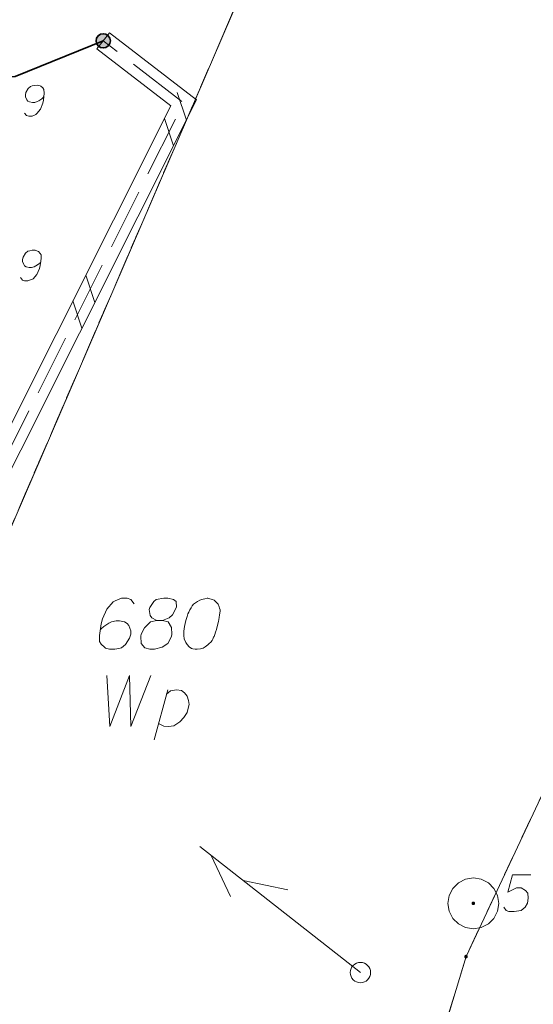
# Model space of a CAD drawing. Header units: metres. Extents: x 5555129 to 5555568, y 5636170 to 5636517.
# Tile 152 of 162: x 5555531 to 5555544, y 5636404 to 5636428. Entities that reach past the tile are written whole.
import ezdxf

# ---------------------------------------------------------------- set-up
doc = ezdxf.new("R2010")
doc.units = ezdxf.units.M
doc.header["$MEASUREMENT"] = 0
for name, pattern in [('L_0_06', [2, 1.5, -0.5]), ('PRZER1-1', [2, 1, -1]), ('PRZER3-1', [4, 3, -1])]:
    doc.linetypes.add(name, pattern=pattern)
doc.layers.add('#skartowane', color=7, linetype='Continuous', lineweight=18)
for name, color, linetype, lineweight, true_color in [('GEPPGD', 7, 'Continuous', 18, 0x008000), ('GESDZI', 7, 'Continuous', 18, 0x0a0909), ('GESDZI_O', 7, 'Continuous', 18, 0x0a0909), ('GESKKL', 7, 'PRZER3-1', 18, 0x008000), ('GESUZY', 7, 'PRZER1-1', 18, 0x008000), ('GESUZY_O', 7, 'PRZER1-1', 18, 0x008000), ('GSPPS3', 7, 'Continuous', 18, 0x0a0909), ('GSPPS3_O', 7, 'Continuous', 18, 0x0a0909)]:
    doc.layers.add(name, color=color, linetype=linetype, lineweight=lineweight, true_color=true_color)

# ---------------------------------------------------------------- blocks, each defined once
blk = doc.blocks.new('EPPGN')
blk.add_hatch(color=0).paths.add_polyline_path([(0, -0.09), (-0.027812, -0.085595), (-0.052901, -0.072812), (-0.072812, -0.052901), (-0.085595, -0.027812), (-0.09, 0), (-0.085595, 0.027812), (-0.072812, 0.052901), (-0.052901, 0.072812), (-0.027812, 0.085595), (0, 0.09), (0.027812, 0.085595), (0.052901, 0.072812), (0.072812, 0.052901), (0.085595, 0.027812), (0.09, 0), (0.085595, -0.027812), (0.072812, -0.052901), (0.052901, -0.072812), (0.027812, -0.085595)])
blk = doc.blocks.new('SOPS2')
blk.add_hatch(color=0).paths.add_polyline_path([(0, -0.018), (-0.005562, -0.017119), (-0.01058, -0.014562), (-0.014562, -0.01058), (-0.017119, -0.005562), (-0.018, 0), (-0.017119, 0.005562), (-0.014562, 0.01058), (-0.01058, 0.014562), (-0.005562, 0.017119), (0, 0.018), (0.005562, 0.017119), (0.01058, 0.014562), (0.014562, 0.01058), (0.017119, 0.005562), (0.018, 0), (0.017119, -0.005562), (0.014562, -0.01058), (0.01058, -0.014562), (0.005562, -0.017119)])
at = {"color": 0, "flags": 128}
blk.add_lwpolyline([(0.25, 0), (0.237764, -0.077254), (0.202254, -0.146946), (0.146946, -0.202254), (0.077254, -0.237764), (0, -0.25), (-0.077254, -0.237764), (-0.146946, -0.202254), (-0.202254, -0.146946), (-0.237764, -0.077254), (-0.25, 0), (-0.237764, 0.077254), (-0.202254, 0.146946), (-0.146946, 0.202254), (-0.077254, 0.237764), (0, 0.25), (0.077254, 0.237764), (0.146946, 0.202254), (0.202254, 0.146946), (0.237764, 0.077254), (0.25, 0)], close=True, dxfattribs=at)
blk = doc.blocks.new('*U237')
at = {"layer": 'GESUZY_O', "color": 96, "linetype": 'ByBlock', "lineweight": 18, "true_color": 0x008000}
blk.add_line((5555534.478, 5636410.534), (5555534.812, 5636411.764), dxfattribs=at)
at = {"layer": 'GESUZY_O', "color": 96, "linetype": 'ByBlock', "lineweight": 18, "true_color": 0x008000, "flags": 128}
blk.add_lwpolyline([(5555534.783, 5636411.656), (5555534.881, 5636411.735), (5555535.029, 5636411.764), (5555535.147, 5636411.744), (5555535.226, 5636411.685), (5555535.285, 5636411.607), (5555535.324, 5636411.498), (5555535.334, 5636411.4), (5555535.314, 5636411.311), (5555535.285, 5636411.203), (5555535.206, 5636411.085), (5555535.108, 5636410.977), (5555534.96, 5636410.878), (5555534.832, 5636410.859), (5555534.714, 5636410.869), (5555534.586, 5636410.937)], dxfattribs=at)

msp = doc.modelspace()

# ---------------------------------------------------------------- hatches: boundary and pattern name
at = {"layer": '#skartowane', "linetype": 'Continuous', "lineweight": 35}
h = msp.add_hatch(color=7, dxfattribs=at)
edge = h.paths.add_edge_path()
edge.add_arc((5555533.23, 5636427.66), 0.175, 0, 360)

# ---------------------------------------------------------------- linework, layer by layer
at = {"layer": '#skartowane', "color": 7, "linetype": 'Continuous', "lineweight": 18}
for p, q in [((5555533.077, 5636427.462), (5555533.383, 5636427.858)), ((5555535.046, 5636426.391), (5555535.269, 5636425.72)), ((5555534.729, 5636425.759), (5555534.951, 5636425.088)), ((5555532.803, 5636421.923), (5555533.025, 5636421.251)), ((5555532.486, 5636421.291), (5555532.708, 5636420.619))]:
    msp.add_line(p, q, dxfattribs=at)
at = {"layer": '#skartowane', "color": 30, "linetype": 'Continuous', "lineweight": 18}
for p, q in [((5555539.533, 5636404.834), (5555535.6, 5636407.922)), ((5555539.533, 5636404.834), (5555535.6, 5636407.922)), ((5555535.875, 5636407.706), (5555536.353, 5636406.695)), ((5555535.875, 5636407.706), (5555536.353, 5636406.695)), ((5555536.662, 5636407.088), (5555537.757, 5636406.864)), ((5555536.662, 5636407.088), (5555537.757, 5636406.864))]:
    msp.add_line(p, q, dxfattribs=at)
at = {"layer": '#skartowane', "color": 7, "linetype": 'L_0_06', "lineweight": 18, "flags": 128}
msp.add_lwpolyline([(5555523.62, 5636400.34), (5555522.93, 5636399.83), (5555521.94, 5636396.63), (5555519.13, 5636396.98), (5555520.4, 5636407.92), (5555519.76, 5636408.76), (5555518.17, 5636415.97), (5555516.69, 5636419.92), (5555513.22, 5636426.28), (5555507.7, 5636431.28), (5555495.03, 5636442.55), (5555497.55, 5636445.67), (5555510.37, 5636434.83), (5555515.51, 5636430.51), (5555517.4, 5636429.99), (5555519.91, 5636429.73), (5555521.33, 5636430.42), (5555525.04, 5636427.93), (5555526.54, 5636426.97), (5555528.86, 5636426.67), (5555531.07, 5636426.79), (5555533.23, 5636427.66), (5555535.2, 5636426.14), (5555526.67, 5636409.15), (5555526.12, 5636407.57), (5555526.26, 5636407.12), (5555523.62, 5636400.34)], close=True, dxfattribs=at)
at = {"layer": '#skartowane', "color": 7, "linetype": 'Continuous', "lineweight": 35, "flags": 128}
msp.add_lwpolyline([(5555533.23, 5636427.66), (5555531.07, 5636426.79), (5555528.86, 5636426.67), (5555526.54, 5636426.97), (5555525.04, 5636427.93)], dxfattribs=at)
at = {"layer": '#skartowane', "color": 7, "linetype": 'Continuous', "lineweight": 18, "flags": 128}
for points in [[(5555526.499, 5636407.194), (5555526.383, 5636407.566), (5555526.901, 5636409.052), (5555535.516, 5636426.212), (5555533.383, 5636427.858)], [(5555526.021, 5636407.046), (5555525.857, 5636407.574), (5555526.439, 5636409.248), (5555534.884, 5636426.068), (5555533.077, 5636427.462)], [(5555531.299, 5636425.889), (5555531.35, 5636425.827), (5555531.404, 5636425.812), (5555531.487, 5636425.816), (5555531.544, 5636425.843), (5555531.579, 5636425.857), (5555531.607, 5636425.876), (5555531.696, 5636425.987), (5555531.753, 5636426.132), (5555531.767, 5636426.21), (5555531.781, 5636426.382), (5555531.776, 5636426.471), (5555531.751, 5636426.505), (5555531.701, 5636426.549), (5555531.683, 5636426.56), (5555531.623, 5636426.575), (5555531.546, 5636426.57), (5555531.488, 5636426.555), (5555531.447, 5636426.541), (5555531.391, 5636426.491), (5555531.337, 5636426.394), (5555531.322, 5636426.334), (5555531.325, 5636426.286), (5555531.359, 5636426.211), (5555531.384, 5636426.183), (5555531.426, 5636426.162), (5555531.498, 5636426.148), (5555531.551, 5636426.151), (5555531.615, 5636426.172), (5555531.655, 5636426.192), (5555531.724, 5636426.243), (5555531.757, 5636426.274), (5555531.774, 5636426.293)], [(5555531.204, 5636421.86), (5555531.251, 5636421.795), (5555531.304, 5636421.778), (5555531.387, 5636421.778), (5555531.446, 5636421.801), (5555531.482, 5636421.813), (5555531.511, 5636421.831), (5555531.606, 5636421.937), (5555531.671, 5636422.079), (5555531.688, 5636422.155), (5555531.712, 5636422.327), (5555531.712, 5636422.415), (5555531.688, 5636422.451), (5555531.641, 5636422.498), (5555531.623, 5636422.51), (5555531.564, 5636422.528), (5555531.487, 5636422.528), (5555531.428, 5636422.516), (5555531.387, 5636422.504), (5555531.328, 5636422.457), (5555531.269, 5636422.362), (5555531.251, 5636422.303), (5555531.251, 5636422.256), (5555531.281, 5636422.179), (5555531.304, 5636422.15), (5555531.346, 5636422.126), (5555531.417, 5636422.108), (5555531.47, 5636422.108), (5555531.535, 5636422.126), (5555531.576, 5636422.144), (5555531.647, 5636422.191), (5555531.682, 5636422.22), (5555531.7, 5636422.238)]]:
    msp.add_lwpolyline(points, dxfattribs=at)
at = {"layer": '#skartowane', "color": 7, "linetype": 'Continuous', "lineweight": 35}
msp.add_circle((5555533.23, 5636427.66), 0.175, dxfattribs=at)
at = {"layer": '#skartowane', "color": 7, "linetype": 'Continuous', "lineweight": 18}
msp.add_circle((5555539.533, 5636404.834), 0.25, dxfattribs=at)
at = {"layer": 'GESDZI', "color": 96, "linetype": 'Continuous', "lineweight": 18, "flags": 128}
for points in [[(5555520.763, 5636373.686), (5555523.637, 5636387.268), (5555525.52, 5636402.57), (5555527.3, 5636407.24), (5555537.284, 5636430.391), (5555545.937, 5636443.537), (5555551.456, 5636451.435)], [(5555551.456, 5636451.435), (5555545.937, 5636443.537), (5555537.284, 5636430.391), (5555527.3, 5636407.24)], [(5555558.445, 5636437.884), (5555554.18, 5636430.108), (5555548.809, 5636419.452), (5555542.12, 5636405.225), (5555539.133, 5636395.364), (5555534.876, 5636373.686)], [(5555534.876, 5636373.686), (5555539.133, 5636395.364), (5555542.12, 5636405.225), (5555548.809, 5636419.452), (5555554.18, 5636430.108), (5555558.445, 5636437.884)]]:
    msp.add_lwpolyline(points, dxfattribs=at)
at = {"layer": 'GESDZI_O', "color": 96, "linetype": 'Continuous', "lineweight": 18, "flags": 128}
for points in [[(5555533.986, 5636413.866), (5555533.908, 5636413.974), (5555533.819, 5636414.004), (5555533.681, 5636414.004), (5555533.583, 5636413.965), (5555533.524, 5636413.945), (5555533.475, 5636413.915), (5555533.317, 5636413.738), (5555533.209, 5636413.502), (5555533.179, 5636413.374), (5555533.14, 5636413.089), (5555533.14, 5636412.941), (5555533.179, 5636412.882), (5555533.258, 5636412.803), (5555533.288, 5636412.784), (5555533.386, 5636412.754), (5555533.514, 5636412.754), (5555533.612, 5636412.774), (5555533.681, 5636412.793), (5555533.78, 5636412.872), (5555533.878, 5636413.03), (5555533.908, 5636413.128), (5555533.908, 5636413.207), (5555533.859, 5636413.335), (5555533.819, 5636413.384), (5555533.75, 5636413.423), (5555533.632, 5636413.453), (5555533.544, 5636413.453), (5555533.435, 5636413.423), (5555533.366, 5636413.394), (5555533.248, 5636413.315), (5555533.189, 5636413.266), (5555533.16, 5636413.236)], [(5555534.547, 5636413.463), (5555534.685, 5636413.463), (5555534.724, 5636413.473), (5555534.843, 5636413.522), (5555534.931, 5636413.6), (5555535.03, 5636413.788), (5555535.02, 5636413.925), (5555534.951, 5636413.974), (5555534.813, 5636414.004), (5555534.715, 5636414.004), (5555534.528, 5636413.974), (5555534.469, 5636413.925), (5555534.37, 5636413.778), (5555534.36, 5636413.729), (5555534.38, 5636413.581), (5555534.419, 5636413.522), (5555534.547, 5636413.463), (5555534.39, 5636413.423), (5555534.242, 5636413.276), (5555534.164, 5636413.128), (5555534.154, 5636413.079), (5555534.164, 5636412.892), (5555534.252, 5636412.793), (5555534.37, 5636412.754), (5555534.488, 5636412.754), (5555534.675, 5636412.803), (5555534.813, 5636412.892), (5555534.902, 5636413.069), (5555534.912, 5636413.128), (5555534.902, 5636413.286), (5555534.823, 5636413.423), (5555534.685, 5636413.463)], [(5555535.797, 5636414.004), (5555535.777, 5636414.004), (5555535.718, 5636413.994), (5555535.679, 5636413.984), (5555535.65, 5636413.974), (5555535.6, 5636413.955), (5555535.541, 5636413.925), (5555535.492, 5636413.896), (5555535.443, 5636413.856), (5555535.413, 5636413.817), (5555535.384, 5636413.768), (5555535.354, 5636413.719), (5555535.325, 5636413.66), (5555535.305, 5636413.62), (5555535.285, 5636413.561), (5555535.256, 5636413.463), (5555535.226, 5636413.315), (5555535.207, 5636413.197), (5555535.207, 5636413.089), (5555535.217, 5636413.01), (5555535.256, 5636412.921), (5555535.285, 5636412.872), (5555535.335, 5636412.813), (5555535.394, 5636412.774), (5555535.423, 5636412.764), (5555535.482, 5636412.754), (5555535.532, 5636412.754), (5555535.61, 5636412.764), (5555535.679, 5636412.784), (5555535.728, 5636412.813), (5555535.797, 5636412.862), (5555535.827, 5636412.892), (5555535.866, 5636412.931), (5555535.896, 5636412.971), (5555535.915, 5636413), (5555535.935, 5636413.049), (5555535.945, 5636413.069), (5555535.965, 5636413.118), (5555535.984, 5636413.177), (5555536.004, 5636413.236), (5555536.014, 5636413.276), (5555536.024, 5636413.305), (5555536.033, 5636413.345), (5555536.053, 5636413.433), (5555536.063, 5636413.482), (5555536.073, 5636413.532), (5555536.083, 5636413.6), (5555536.092, 5636413.689), (5555536.092, 5636413.719), (5555536.083, 5636413.758), (5555536.073, 5636413.797), (5555536.043, 5636413.856), (5555536.014, 5636413.896), (5555535.984, 5636413.925), (5555535.945, 5636413.955), (5555535.905, 5636413.974), (5555535.876, 5636413.984), (5555535.846, 5636413.994), (5555535.797, 5636414.004)]]:
    msp.add_lwpolyline(points, dxfattribs=at)
at = {"layer": 'GESKKL', "color": 96, "linetype": 'PRZER3-1', "lineweight": 18, "ltscale": 0.5, "true_color": 0x008000}
msp.add_lwpolyline([(5555551.456, 5636451.435), (5555545.937, 5636443.537), (5555537.284, 5636430.391), (5555527.3, 5636407.24), (5555513.2, 5636436.9), (5555501.678, 5636446.425), (5555487.598, 5636456.8)], dxfattribs=at)
at = {"layer": 'GESUZY', "color": 96, "linetype": 'PRZER1-1', "lineweight": 18, "ltscale": 0.5, "true_color": 0x008000}
for points in [[(5555551.456, 5636451.435), (5555545.937, 5636443.537), (5555537.284, 5636430.391), (5555527.3, 5636407.24), (5555513.2, 5636436.9), (5555501.678, 5636446.425), (5555487.598, 5636456.8)], [(5555520.763, 5636373.686), (5555523.637, 5636387.268), (5555525.52, 5636402.57), (5555527.3, 5636407.24), (5555537.284, 5636430.391), (5555545.937, 5636443.537), (5555551.456, 5636451.435)], [(5555558.445, 5636437.884), (5555554.18, 5636430.108), (5555548.809, 5636419.452), (5555542.12, 5636405.225), (5555539.133, 5636395.364), (5555534.876, 5636373.686)], [(5555558.445, 5636437.884), (5555554.18, 5636430.108), (5555548.809, 5636419.452), (5555542.12, 5636405.225), (5555539.133, 5636395.364), (5555534.876, 5636373.686)]]:
    msp.add_lwpolyline(points, dxfattribs=at)
at = {"layer": 'GESUZY_O', "color": 96, "linetype": 'Continuous', "lineweight": 18, "true_color": 0x008000, "flags": 128}
msp.add_lwpolyline([(5555533.316, 5636412.109), (5555533.395, 5636410.859), (5555533.877, 5636412.109), (5555533.907, 5636410.859), (5555534.399, 5636412.109)], dxfattribs=at)
at = {"layer": 'GSPPS3_O', "color": 7, "linetype": 'Continuous', "lineweight": 18, "flags": 128}
msp.add_lwpolyline([(5555543.709, 5636407.23), (5555543.263, 5636407.23), (5555543.149, 5636406.805), (5555543.355, 5636406.911), (5555543.475, 5636406.911), (5555543.574, 5636406.847), (5555543.631, 5636406.776), (5555543.645, 5636406.656), (5555543.624, 5636406.536), (5555543.567, 5636406.436), (5555543.468, 5636406.358), (5555543.298, 5636406.33), (5555543.171, 5636406.33), (5555543.107, 5636406.358), (5555543.05, 5636406.436)], dxfattribs=at)

# ---------------------------------------------------------------- block references
at = {"layer": 'GEPPGD', "color": 96, "lineweight": 18, "true_color": 0x008000, "xscale": 0.5, "yscale": 0.5, "zscale": 0.5, "rotation": 90}
msp.add_blockref('EPPGN', (5555542.12, 5636405.225), dxfattribs=at)
at = {"layer": 'GESUZY_O', "color": 96, "linetype": 'Continuous', "lineweight": 18, "true_color": 0x008000}
msp.add_blockref('*U237', (0, 0), dxfattribs=at)
at = {"layer": 'GSPPS3', "color": 7, "lineweight": 18, "xscale": 2.5, "yscale": 2.5, "zscale": 2.5, "rotation": 90}
msp.add_blockref('SOPS2', (5555542.3, 5636406.53), dxfattribs=at)

doc.saveas('drawing.dxf')
